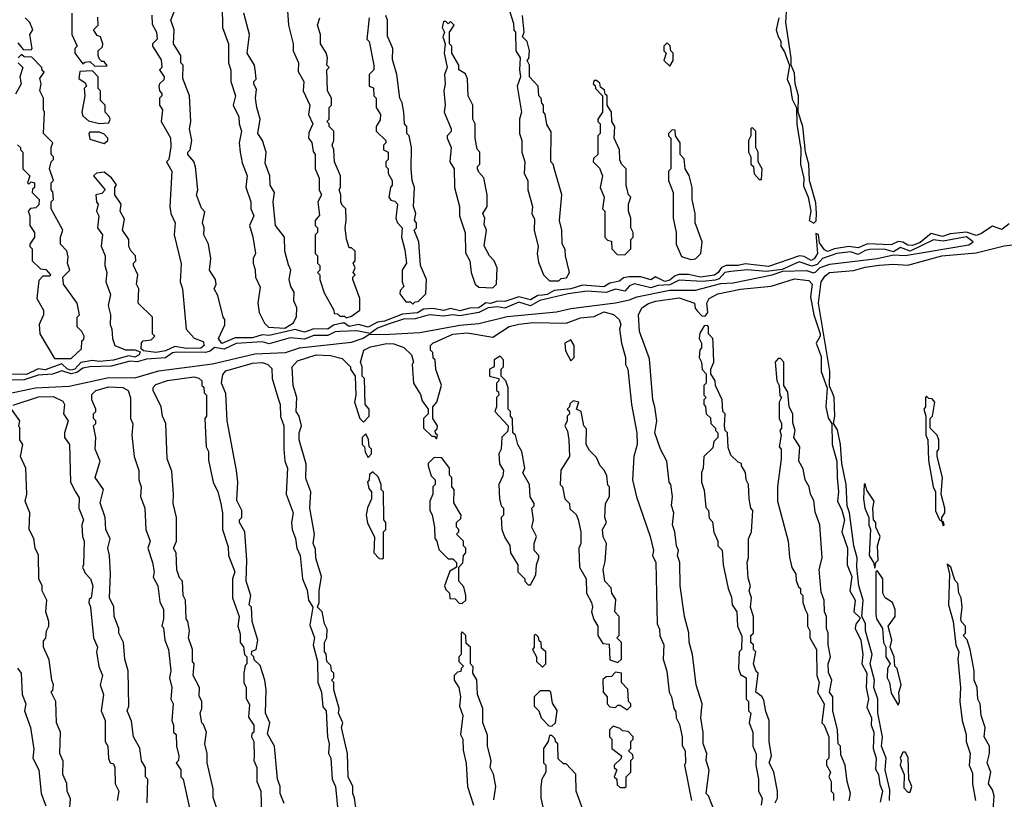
# Model space of a CAD drawing. Extents: x 2769579 to 2883812, y 684207 to 828660.
# Tile 112 of 256: x 2819807 to 2823985, y 710990 to 714298. Entities that reach past the tile are written whole.
import ezdxf

# ---------------------------------------------------------------- set-up
doc = ezdxf.new("R2010")
doc.units = 0

msp = doc.modelspace()

# ---------------------------------------------------------------- linework, layer by layer
at = {"layer": '0CON02XD'}
for points in [[(2821867.5, 714395), (2821901.7, 714281.7), (2821903, 714253), (2821910, 714245), (2821912.5, 714165), (2821930, 714135), (2821927.5, 714085), (2821932.5, 714055), (2821917.5, 714015), (2821936.7, 713905), (2821927.5, 713875), (2821927.5, 713815), (2821937.5, 713785), (2821937.5, 713735), (2821950, 713695), (2821947.5, 713645), (2821962.5, 713615), (2821962.5, 713575), (2821982.5, 713505), (2821980, 713475), (2821991.7, 713451.7), (2821990, 713405), (2822007.5, 713335), (2822002.5, 713305), (2822008.3, 713268.3), (2822030, 713215), (2822055, 713190), (2822095, 713190), (2822105, 713200), (2822127, 713203), (2822140, 713225), (2822122.5, 713295), (2822121.7, 713321.7), (2822108.3, 713348.3), (2822107.5, 713405), (2822097.5, 713445), (2822107.5, 713555), (2822078.3, 713658.3), (2822070, 713685), (2822060, 713695), (2822061.7, 713821.7), (2822043, 713853), (2822037, 713897), (2822030, 713905), (2822030, 713935), (2822023, 713943), (2822020, 713965), (2822010, 713975), (2822007.5, 714015), (2821970, 714055), (2821970, 714105), (2821960, 714125), (2821967, 714133), (2821970, 714165), (2821960, 714205), (2821940, 714225), (2821947.5, 714245), (2821940, 714315)], [(2820665, 712924), (2820650, 712945), (2820677, 713003), (2820677.5, 713025), (2820670, 713035), (2820647, 713127), (2820632.5, 713155), (2820640, 713175), (2820637.5, 713195), (2820612.5, 713235), (2820617.5, 713285), (2820607.5, 713345), (2820587.5, 713385), (2820590, 713415), (2820582.5, 713435), (2820591.7, 713481.7), (2820578.3, 713498.3), (2820557.5, 713555), (2820562.5, 713575), (2820553, 713673), (2820546.1, 713696.1), (2820520, 713725), (2820520, 713735), (2820530, 713745), (2820537.5, 713785), (2820527.5, 713835), (2820532.5, 713865), (2820527.5, 713975), (2820498.3, 714048.3), (2820500, 714105), (2820490, 714115), (2820490, 714145), (2820460, 714195), (2820462.5, 714255), (2820447.5, 714295), (2820467.5, 714345)], [(2820666.4, 714356.4), (2820667.5, 714265), (2820693.3, 714195), (2820693.3, 714115), (2820703, 714083), (2820702.5, 714035), (2820722.5, 713975), (2820712.5, 713935), (2820736.7, 713885), (2820737.5, 713855), (2820747.5, 713825), (2820737.5, 713775), (2820742.5, 713735), (2820750.7, 713690.7), (2820772.5, 713635), (2820767, 713587), (2820787.5, 713525), (2820787.5, 713495), (2820800, 713465), (2820782.5, 713425), (2820796.4, 713376.4), (2820806.7, 713305), (2820797.5, 713285), (2820797.5, 713265), (2820806.4, 713236.4), (2820807.5, 713205), (2820827, 713163), (2820817.5, 713095), (2820822.5, 713055), (2820845, 713010), (2820863, 712993), (2820931.7, 712988.3), (2820968.3, 713011.7), (2820981.7, 713038.3), (2820982.5, 713075), (2820970, 713105), (2820971.7, 713141.7), (2820957.5, 713165), (2820950, 713195), (2820957.5, 713235), (2820947, 713257), (2820932.5, 713315), (2820930, 713375), (2820892.5, 713425), (2820882.5, 713525), (2820887.5, 713565), (2820870, 713595), (2820867.5, 713635), (2820848.3, 713688.3), (2820852.5, 713735), (2820837.5, 713785), (2820817.5, 713815), (2820827.5, 713875), (2820812.5, 713925), (2820807.5, 713965), (2820811.7, 714001.7), (2820800, 714025), (2820800, 714035), (2820810, 714045), (2820807.5, 714075), (2820802.5, 714105), (2820772.5, 714155), (2820782.5, 714235), (2820757.5, 714325)], [(2820942.5, 714335), (2820947.5, 714275), (2820967.5, 714195), (2820967.5, 714165), (2820990, 714115), (2820988.3, 714078.3), (2821012.5, 714035), (2821010, 713995), (2821037.5, 713935), (2821032.5, 713895), (2821050, 713855), (2821033, 713817), (2821032.5, 713795), (2821047, 713777), (2821051.7, 713738.3), (2821060, 713725), (2821060, 713665), (2821077.5, 713625), (2821077.5, 713575), (2821087.5, 713555), (2821072.5, 713525), (2821078.3, 713468.3), (2821060, 713445), (2821060, 713425), (2821070, 713415), (2821070, 713395), (2821060, 713385), (2821060, 713305), (2821070, 713295), (2821070, 713265), (2821080, 713255), (2821080, 713235), (2821070, 713225), (2821080, 713215), (2821080, 713195), (2821098.3, 713138.3), (2821140, 713065), (2821141.7, 713051.7), (2821155, 713050), (2821165, 713040), (2821185, 713040), (2821192.5, 713032.5), (2821215, 713040), (2821250, 713065), (2821250, 713115), (2821220, 713195), (2821220, 713205), (2821230, 713215), (2821222.5, 713225), (2821230, 713245), (2821222.5, 713265), (2821230, 713275), (2821230, 713315), (2821215, 713330), (2821205, 713330), (2821193, 713367), (2821187.5, 713415), (2821192.5, 713445), (2821190, 713495), (2821175, 713510), (2821170, 713525), (2821170, 713555), (2821162.5, 713575), (2821167.5, 713585), (2821167.5, 713635), (2821142.5, 713695), (2821140, 713745), (2821132.5, 713765), (2821140, 713785), (2821140, 713825), (2821120, 713845), (2821120, 713855), (2821110, 713865), (2821120, 713875), (2821120, 713925), (2821130, 713935), (2821130, 713965), (2821112.5, 713995), (2821110, 714085), (2821120, 714095), (2821110, 714105), (2821112.5, 714135), (2821107, 714157), (2821083.3, 714195), (2821082.5, 714235), (2821070, 714275), (2821080, 714305)], [(2823028.8, 714305), (2823016.2, 714255), (2823025, 714226.7), (2823036.4, 714206.4), (2823036.7, 714185), (2823051.7, 714161.7), (2823073, 714103), (2823063.3, 714045), (2823076.7, 714015), (2823085, 713960), (2823103, 713923), (2823104.3, 713854.3), (2823121.7, 713748.3), (2823120, 713685), (2823134, 713625), (2823132.3, 713592.3), (2823153.3, 713545), (2823164.3, 713485), (2823156.7, 713445), (2823176.2, 713433.8), (2823186, 713444), (2823188, 713475), (2823185, 713520), (2823158, 713615), (2823155.8, 713685), (2823141.2, 713735), (2823130, 713845), (2823110, 713905), (2823111.2, 713975), (2823098, 714025), (2823095, 714070), (2823080, 714105), (2823081.2, 714135), (2823057.5, 714285), (2823060.7, 714330.7)], [(2820367, 714317), (2820368.3, 714278.3), (2820387.5, 714245), (2820390, 714215), (2820370, 714195), (2820370, 714185), (2820407, 714127), (2820410, 714095), (2820400, 714085), (2820420, 714055), (2820418.3, 714041.7), (2820400, 714025), (2820397.5, 714015), (2820400, 713995), (2820410, 713985), (2820410, 713975), (2820400, 713965), (2820400, 713935), (2820412.5, 713915), (2820407.5, 713865), (2820447, 713797), (2820448.3, 713758.3), (2820440, 713705), (2820430, 713695), (2820452.5, 713655), (2820443.3, 713505), (2820447.5, 713475), (2820466.7, 713435), (2820462.5, 713385), (2820491.7, 713261.7), (2820487.5, 713185), (2820497.5, 713155), (2820512.5, 712985), (2820547, 712947), (2820585, 712932.5), (2820590, 712915), (2820575, 712904.3), (2820515, 712901.9), (2820465, 712911.2), (2820425, 712892), (2820385, 712886.2), (2820332.5, 712892.5), (2820321.7, 712901.7), (2820323, 712927), (2820330, 712935), (2820365, 712940), (2820380, 712955), (2820370, 712965), (2820370, 713035), (2820310, 713095), (2820312.5, 713155), (2820302.5, 713175), (2820307.5, 713215), (2820290, 713255), (2820290, 713265), (2820300, 713275), (2820297.5, 713295), (2820280, 713315), (2820270, 713335), (2820270, 713365), (2820242.5, 713405), (2820251.7, 713451.7), (2820232.5, 713485), (2820237.5, 713515), (2820210, 713555), (2820210, 713585), (2820217, 713597), (2820196.4, 713626.4), (2820165, 713650), (2820133, 713647), (2820120, 713635), (2820170, 713575), (2820155, 713560), (2820130, 713555), (2820133, 713523), (2820140, 713515), (2820132.5, 713485), (2820142.5, 713465), (2820137.5, 713415), (2820157.5, 713385), (2820153, 713337), (2820170, 713295), (2820167.5, 713255), (2820176.7, 713225), (2820172.5, 713185), (2820191.7, 713131.7), (2820182.5, 713085), (2820192.5, 713045), (2820190, 713005), (2820197.5, 712985), (2820200, 712945), (2820210, 712915), (2820255, 712897.5), (2820295, 712897.5), (2820318.3, 712888.3), (2820313.3, 712875), (2820295, 712866.2), (2820268.3, 712871.7), (2820205, 712852.9), (2820145, 712848), (2820115, 712852), (2820066.2, 712843.8), (2820041.2, 712815), (2820025, 712810.5), (2820009.2, 712815), (2819985, 712837.5), (2819915, 712811.4), (2819885, 712816.2), (2819835, 712792.5), (2819755, 712794.2)], [(2819799.3, 714199.3), (2819821.7, 714171.7), (2819855, 714170), (2819860, 714175), (2819850, 714235), (2819862.5, 714255), (2819850, 714285), (2819830, 714305)], [(2820027.5, 714325), (2820027.5, 714235), (2820050, 714185), (2820040, 714175), (2820040, 714155), (2820075, 714110), (2820083, 714117), (2820105, 714120), (2820125, 714100), (2820178.3, 714101.7), (2820165, 714120), (2820155, 714120), (2820145, 714130), (2820140, 714145), (2820140, 714165), (2820158.3, 714181.7), (2820160, 714195), (2820150, 714225), (2820135, 714230), (2820120, 714255), (2820140, 714275), (2820138.3, 714308.3)], [(2821290, 714305), (2821280, 714215), (2821290, 714205), (2821310, 714105), (2821310, 714085), (2821290, 714065), (2821290, 714015), (2821308.3, 714008.3), (2821310, 713975), (2821320, 713965), (2821320, 713925), (2821337.5, 713895), (2821337, 713873), (2821320, 713845), (2821320, 713825), (2821360, 713785), (2821360, 713775), (2821350, 713765), (2821350, 713745), (2821370, 713735), (2821370, 713705), (2821360, 713695), (2821360, 713675), (2821370, 713665), (2821370, 713645), (2821387.5, 713615), (2821387.5, 713595), (2821380, 713585), (2821372.5, 713545), (2821381.7, 713531.7), (2821398.3, 713528.3), (2821410, 713515), (2821402.5, 713455), (2821410, 713435), (2821430, 713415), (2821427.5, 713375), (2821441.7, 713321.7), (2821447.5, 713265), (2821430, 713235), (2821430, 713185), (2821437.5, 713165), (2821421.7, 713148.3), (2821420, 713135), (2821445, 713100), (2821465, 713100), (2821475, 713090), (2821485, 713100), (2821498.3, 713101.7), (2821530, 713135), (2821532.5, 713195), (2821507.5, 713255), (2821500, 713355), (2821480, 713405), (2821490, 713415), (2821490, 713435), (2821482.5, 713445), (2821487.5, 713475), (2821477.5, 713505), (2821482.5, 713585), (2821472.5, 713615), (2821467.5, 713665), (2821470, 713755), (2821460, 713805), (2821450, 713815), (2821450, 713845), (2821440, 713855), (2821437.5, 713905), (2821430, 713945), (2821420, 713965), (2821407.5, 714065), (2821388.3, 714128.3), (2821390, 714175), (2821367, 714227), (2821367.5, 714295), (2821360, 714315)], [(2821815, 713160), (2821830, 713175), (2821832.5, 713245), (2821820, 713275), (2821800, 713295), (2821778.3, 713338.3), (2821787.5, 713405), (2821778.3, 713428.3), (2821780, 713455), (2821772.5, 713475), (2821790, 713505), (2821790, 713555), (2821777, 713627), (2821755, 713650), (2821750, 713665), (2821750, 713675), (2821760, 713685), (2821760, 713735), (2821748.3, 713748.3), (2821740, 713795), (2821740, 713855), (2821730, 713875), (2821730, 713935), (2821710, 713975), (2821707, 714047), (2821698.3, 714068.3), (2821670, 714085), (2821670, 714105), (2821640, 714155), (2821640, 714185), (2821630, 714195), (2821630, 714245), (2821650, 714275), (2821635, 714290), (2821625, 714280), (2821615, 714290), (2821605, 714290), (2821600, 714265), (2821610, 714245), (2821602.5, 714225), (2821612.5, 714195), (2821607.5, 714155), (2821620, 714095), (2821610, 714065), (2821612.5, 714025), (2821606.7, 713995), (2821612.5, 713935), (2821607.5, 713905), (2821637.5, 713835), (2821637, 713823), (2821620, 713805), (2821620, 713795), (2821637.5, 713755), (2821632.5, 713695), (2821650, 713665), (2821652.5, 713585), (2821672.5, 713505), (2821672.5, 713465), (2821697, 713393), (2821698.3, 713308.3), (2821717.5, 713275), (2821722.5, 713225), (2821740, 713175), (2821755, 713162.5), (2821815, 713160)], [(2822565, 714100), (2822580, 714125), (2822580, 714155), (2822570, 714165), (2822567, 714187), (2822555, 714200), (2822540, 714185), (2822540, 714165), (2822550, 714155), (2822540, 714125), (2822565, 714100)], [(2820025, 712860), (2820068.3, 712901.7), (2820070, 712935), (2820078.3, 712941.7), (2820080, 712955), (2820070, 712975), (2820050, 712995), (2820050, 713035), (2820060, 713045), (2820050, 713095), (2819992.5, 713175), (2819990, 713205), (2820020, 713235), (2820010, 713265), (2820011.7, 713291.7), (2820007, 713317), (2819980, 713345), (2819980, 713375), (2819990, 713405), (2819940, 713495), (2819940, 713525), (2819950, 713535), (2819947, 713567), (2819940, 713575), (2819940, 713605), (2819950, 713615), (2819932.5, 713665), (2819940, 713695), (2819950, 713705), (2819950, 713715), (2819940, 713725), (2819940, 713755), (2819947.5, 713775), (2819907.5, 713815), (2819912.5, 713905), (2819907.5, 713915), (2819907.5, 713965), (2819892.5, 713995), (2819897.5, 714025), (2819892.5, 714047.5), (2819910, 714075), (2819901.7, 714081.7), (2819900, 714095), (2819858.3, 714138.3), (2819825, 714140), (2819815, 714150), (2819800, 714135)], [(2819800, 714115), (2819820, 714095), (2819807.5, 714055), (2819812.5, 714025), (2819788.3, 713981.7)], [(2820145, 713857.5), (2820185, 713860), (2820190, 713875), (2820187, 713887), (2820170, 713905), (2820170, 713935), (2820150, 713955), (2820150, 713995), (2820140, 714005), (2820140, 714055), (2820115, 714080), (2820061.7, 714078.3), (2820058.3, 714048.3), (2820085, 714030), (2820090, 714015), (2820080, 714005), (2820082.5, 713975), (2820070, 713905), (2820075, 713890), (2820098.3, 713868.3), (2820145, 713857.5)], [(2822375, 713300), (2822400, 713325), (2822400, 713365), (2822410, 713375), (2822410, 713395), (2822400, 713415), (2822400, 713455), (2822390, 713485), (2822390, 713515), (2822400, 713545), (2822390, 713555), (2822380, 713595), (2822380, 713665), (2822360, 713685), (2822353, 713703), (2822352.5, 713745), (2822330, 713795), (2822332.5, 713845), (2822320, 713865), (2822317.5, 713905), (2822300, 713935), (2822300, 713975), (2822291.7, 713981.7), (2822288.3, 713998.3), (2822271.7, 714011.7), (2822268.3, 714028.3), (2822255, 714040), (2822245, 714040), (2822240, 714025), (2822248.3, 714018.3), (2822250, 714005), (2822280, 713975), (2822280, 713905), (2822260, 713875), (2822260, 713865), (2822270, 713855), (2822270, 713815), (2822260, 713805), (2822260, 713725), (2822241.7, 713708.3), (2822240, 713695), (2822267, 713667), (2822280, 713635), (2822270, 713585), (2822287.5, 713545), (2822280, 713495), (2822290, 713485), (2822290, 713375), (2822301.7, 713361.7), (2822318.3, 713358.3), (2822320, 713325), (2822341.7, 713301.7), (2822375, 713300)], [(2822655, 713280), (2822675, 713282.5), (2822697.5, 713305), (2822702.5, 713355), (2822672.5, 713435), (2822672.5, 713475), (2822660, 713535), (2822660, 713585), (2822647, 713637), (2822630, 713665), (2822627, 713707), (2822610, 713725), (2822610, 713775), (2822590, 713805), (2822588.3, 713828.3), (2822575, 713830), (2822560, 713815), (2822560, 713805), (2822570, 713795), (2822570, 713665), (2822560, 713655), (2822560, 713615), (2822580, 713565), (2822580, 713455), (2822592.5, 713395), (2822592.5, 713345), (2822615, 713292.5), (2822655, 713280)], [(2822955, 713620), (2822957.5, 713665), (2822940, 713695), (2822940, 713735), (2822930, 713755), (2822930, 713825), (2822915, 713840), (2822910, 713835), (2822910, 713805), (2822900, 713785), (2822900, 713735), (2822910, 713715), (2822910, 713685), (2822920, 713675), (2822923, 713643), (2822945, 713620), (2822955, 713620)], [(2820165, 713772.5), (2820180, 713785), (2820180, 713795), (2820165, 713812.5), (2820145, 713820), (2820105, 713820), (2820100, 713815), (2820105, 713790), (2820165, 713772.5)], [(2819797, 713767), (2819810, 713755), (2819810, 713745), (2819820, 713735), (2819820, 713665), (2819850, 713635), (2819840, 713605), (2819845, 713600), (2819855, 713610), (2819870, 713605), (2819870, 713585), (2819861.7, 713578.3), (2819860, 713565), (2819890, 713535), (2819888.3, 713511.7), (2819875, 713500), (2819853, 713497), (2819842.5, 713485), (2819850, 713465), (2819850, 713425), (2819870, 713395), (2819870, 713375), (2819850, 713345), (2819850, 713335), (2819860, 713325), (2819860, 713275), (2819895, 713240), (2819917, 713237), (2819937.5, 713215), (2819935, 713210), (2819905, 713210), (2819888.3, 713191.7), (2819880, 713115), (2819907.5, 713065), (2819907.5, 713045), (2819890, 713005), (2819892.5, 712965), (2819955, 712860), (2820025, 712860)], [(2824005, 713431.4), (2823975, 713407.5), (2823935, 713421.4), (2823885, 713388.6), (2823865, 713382.2), (2823825, 713395.7), (2823755, 713389.4), (2823722.1, 713377.9), (2823675, 713390), (2823627.7, 713352.2), (2823595, 713339.1), (2823575, 713340.5), (2823555, 713353.1), (2823535, 713357.1), (2823505, 713342.5), (2823405, 713346), (2823365, 713330), (2823325, 713335.8), (2823264.4, 713325.6), (2823235, 713314.4), (2823221.7, 713321.7), (2823201.2, 713351.2), (2823195.8, 713385.8), (2823185, 713390), (2823192.9, 713305), (2823177.6, 713282.4), (2823165, 713275.7), (2823135, 713292.9), (2823116.1, 713296.1), (2822985, 713250.9), (2822885, 713261.4), (2822855, 713254.4), (2822805, 713254.2), (2822785, 713246.2), (2822771.4, 713225), (2822755, 713213.5), (2822695.4, 713204.6), (2822645, 713216), (2822604.2, 713215.8), (2822585, 713210), (2822565, 713192.5), (2822545, 713187.5), (2822505, 713206.7), (2822485, 713193.3), (2822443, 713207), (2822393.3, 713206.7), (2822368.3, 713201.7), (2822351.7, 713188.3), (2822310.5, 713179.5), (2822285, 713164.3), (2822195, 713171.2), (2822145, 713156.2), (2822075, 713148.8), (2822045, 713131.4), (2822025, 713129.2), (2822005, 713128), (2821975, 713109.2), (2821925, 713122), (2821865, 713102.5), (2821835, 713102.9), (2821805, 713093.3), (2821785, 713096), (2821755, 713074.5), (2821716.7, 713073.3), (2821675, 713061.9), (2821635, 713072.5), (2821605, 713064.2), (2821561.7, 713071.7), (2821520.7, 713069.3), (2821495, 713054.3), (2821431.2, 713048.8), (2821355, 713019.2), (2821325, 713014.3), (2821285, 712993.3), (2821245, 713004), (2821205, 712996.2), (2821185, 713010), (2821175, 713010), (2821138, 713002), (2821115, 712984.2), (2821055, 712986.2), (2821015, 712972), (2820975, 712982.5), (2820865, 712957.5), (2820835, 712961.2), (2820795, 712948), (2820721.7, 712948.3), (2820665, 712924)], [(2819630, 712685), (2819874.2, 712735.8), (2820017.3, 712742.7), (2820185, 712780), (2820295, 712778), (2820397.7, 712807.7), (2820625, 712837.1), (2820805, 712880), (2820935, 712886.2), (2820994.2, 712905.8), (2821215, 712928.8), (2821263.9, 712946.1), (2821288.3, 712961.7), (2821377.3, 712962.7), (2821505, 712970), (2821675, 713001.9), (2821755, 713009.2), (2821875, 713038), (2822085, 713058.6), (2822145, 713072.5), (2822335, 713096), (2822395, 713108.8), (2822425, 713122), (2822565, 713150), (2822675, 713150), (2822781.7, 713178.3), (2822835, 713180.8), (2823000, 713215), (2823045, 713230), (2823145, 713233.8), (2823175, 713223.3), (2823185, 713227.5), (2823203.6, 713246.4), (2823245, 713260), (2823445.7, 713284.3), (2823515, 713300), (2823563.6, 713296.4), (2823835, 713342), (2823852.5, 713355), (2823825, 713375.6), (2823725, 713358.5), (2823685, 713363.1), (2823585, 713315.7), (2823545, 713330.8), (2823515, 713312.5), (2823475, 713324.2), (2823415, 713322.9), (2823395, 713318.6), (2823365, 713300.8), (2823332.1, 713312.1), (2823274.6, 713305.4), (2823213.3, 713285), (2823190.7, 713259.3), (2823168.3, 713251.7), (2823115, 713270), (2823043, 713237), (2822975, 713229.2), (2822895, 713235.6), (2822825, 713229.4), (2822798.8, 713225), (2822775, 713198), (2822758, 713192), (2822705, 713186.5), (2822605, 713193.1), (2822565, 713172.5), (2822515, 713170), (2822485, 713160), (2822415, 713176.7), (2822395, 713168.6), (2822374.3, 713145.7), (2822335, 713154.3), (2822295, 713140), (2822215, 713145.5), (2822134.4, 713134.4), (2822013.8, 713106.2), (2821975, 713082.9), (2821925, 713098.5), (2821865, 713074.2), (2821835, 713079.4), (2821795, 713074.4), (2821755, 713055.5), (2821675, 713041.5), (2821644.5, 713045.5), (2821605, 713039.5), (2821544.6, 713045.4), (2821485, 713029.1), (2821435, 713026.4), (2821375, 713007.5), (2821325, 712988.6), (2821293.6, 712966.4), (2821237.4, 712977.4), (2821165, 712974.3), (2821145, 712972.9), (2821115, 712958.1), (2821055, 712957.1), (2821015, 712942.5), (2820955, 712947.8), (2820865, 712921.9), (2820835, 712931.1), (2820725, 712923.3), (2820675, 712900), (2820633.3, 712906.7), (2820615, 712891.9), (2820594.6, 712885.4), (2820472.4, 712887.6), (2820455, 712883.6), (2820425, 712862.9), (2820345, 712857.8), (2820305, 712845.5), (2820275, 712848.2), (2820195, 712827.8), (2820104.3, 712824.3), (2820075, 712818.5), (2820049.3, 712800.7), (2820025, 712794.5), (2819985, 712807.5), (2819946.4, 712793.6), (2819885, 712789.4), (2819825, 712769.4), (2819755, 712768.9)], [(2823498, 710985), (2823499.5, 711029.5), (2823478.8, 711115), (2823484, 711165), (2823464, 711215), (2823468, 711255), (2823448, 711355), (2823448, 711415), (2823431.2, 711465), (2823433.8, 711495), (2823416.2, 711565), (2823424, 711605), (2823396.2, 711705), (2823396.1, 711736.1), (2823380, 711765), (2823386, 711835), (2823368, 711895), (2823359.2, 711975), (2823360.8, 712015), (2823346, 712065), (2823328, 712205), (2823318, 712235), (2823313.8, 712325), (2823296, 712415), (2823290, 712495), (2823277, 712557), (2823260, 712585), (2823266, 712615), (2823262.5, 712695), (2823256.2, 712715), (2823242.5, 712742.5), (2823243.9, 712806.1), (2823196, 713095), (2823207.5, 713185), (2823225, 713211.2), (2823242.5, 713225), (2823345, 713234), (2823395, 713248), (2823454.3, 713255.7), (2823515, 713260), (2823575, 713256.2), (2823720, 713295), (2823865, 713308.8), (2823985, 713338), (2824185, 713362)], [(2822776.4, 710886.4), (2822730, 711005), (2822720, 711015), (2822733, 711113), (2822720, 711155), (2822722.5, 711185), (2822706.7, 711225), (2822707, 711273), (2822697.5, 711335), (2822702.5, 711395), (2822676.7, 711475), (2822662.5, 711605), (2822647, 711657), (2822646.4, 711696.4), (2822627.5, 711765), (2822610, 711895), (2822607.5, 711995), (2822597.5, 712025), (2822602.5, 712045), (2822593.3, 712065), (2822587.5, 712125), (2822577.5, 712155), (2822582.5, 712205), (2822573, 712237), (2822577.5, 712275), (2822570, 712325), (2822562.5, 712335), (2822552.5, 712425), (2822526.7, 712475), (2822502.5, 712545), (2822510, 712595), (2822502.5, 712655), (2822493.3, 712685), (2822479.3, 712859.3), (2822437.5, 712975), (2822432.5, 713045), (2822447.5, 713075), (2822475, 713093.3), (2822505, 713103.8), (2822605, 713118), (2822670, 713095), (2822673, 713073), (2822681.7, 713061.7), (2822701.7, 713041.7), (2822715, 713040), (2822727.5, 713055), (2822722.5, 713095), (2822732.5, 713115), (2822770, 713135), (2822865, 713153.8), (2822995, 713166.7), (2823095, 713198), (2823155, 713190.8), (2823170, 713175), (2823162.3, 713122.3), (2823176.2, 713045), (2823203.8, 712965), (2823203.8, 712955), (2823186.2, 712925), (2823208.3, 712868.3), (2823207.5, 712805), (2823233.8, 712733.8), (2823227.1, 712655), (2823237.7, 712607.7), (2823253, 712583), (2823254.2, 712495), (2823274, 712425), (2823276, 712355), (2823282, 712295), (2823277.5, 712255), (2823296, 712216), (2823306.7, 712175), (2823296, 712125), (2823320, 712055), (2823317.5, 711985), (2823337.5, 711935), (2823329.2, 711875), (2823351.4, 711835), (2823345.9, 711785.9), (2823371.7, 711761.7), (2823372.5, 711755), (2823355, 711732.5), (2823352, 711715), (2823376.2, 711665), (2823384, 711605), (2823380, 711565), (2823401.4, 711525), (2823398.8, 711465), (2823408, 711415), (2823401.2, 711381.2), (2823420.8, 711335), (2823420, 711305), (2823430.8, 711275), (2823428, 711205), (2823440.8, 711165), (2823438.3, 711118.3), (2823451.2, 711095), (2823456.7, 711053.3), (2823468.8, 711025), (2823457.7, 710977.7)], [(2821232.5, 710955), (2821227.5, 710995), (2821220, 711015), (2821220, 711045), (2821200, 711085), (2821197.5, 711185), (2821172.5, 711295), (2821177.5, 711315), (2821160, 711355), (2821162.5, 711375), (2821140, 711455), (2821140, 711485), (2821130, 711495), (2821140, 711505), (2821140, 711525), (2821130, 711535), (2821127, 711557), (2821110, 711575), (2821107, 711607), (2821100, 711615), (2821100, 711655), (2821110, 711675), (2821111.7, 711711.7), (2821100, 711735), (2821090, 711785), (2821070, 711805), (2821077.5, 711825), (2821077.5, 711875), (2821087.5, 711935), (2821063, 712013), (2821061.7, 712051.7), (2821052.5, 712075), (2821057.5, 712115), (2821037.5, 712225), (2821042.5, 712295), (2821020.7, 712350.7), (2821021.7, 712411.7), (2820992.5, 712515), (2820992.5, 712545), (2821002.5, 712575), (2820992.5, 712615), (2820980, 712635), (2820982.5, 712695), (2820967.5, 712745), (2820962.5, 712825), (2820985, 712850), (2821065, 712876), (2821125, 712872.5), (2821175, 712860), (2821210, 712825), (2821210, 712815), (2821230, 712785), (2821232.5, 712705), (2821227.5, 712675), (2821250, 712605), (2821265, 712590), (2821290, 712615), (2821290, 712645), (2821272.5, 712665), (2821270, 712775), (2821260, 712785), (2821260, 712825), (2821252.5, 712845), (2821267.5, 712895), (2821295, 712910), (2821365, 712923.3), (2821395, 712922.5), (2821437, 712907), (2821470, 712875), (2821477.5, 712845), (2821472.5, 712835), (2821477.5, 712755), (2821507, 712707), (2821515, 712680), (2821540, 712645), (2821540, 712625), (2821520, 712605), (2821520, 712565), (2821555, 712530), (2821565, 712530), (2821575, 712520), (2821580, 712535), (2821571.7, 712541.7), (2821570, 712555), (2821578.3, 712561.7), (2821580, 712575), (2821560, 712605), (2821560, 712655), (2821577.5, 712675), (2821597, 712747), (2821573, 712813), (2821570, 712855), (2821561.7, 712861.7), (2821560, 712885), (2821550, 712895), (2821550, 712915), (2821560, 712925), (2821645, 712963.8), (2821705, 712968.8), (2821815, 712950), (2821883.9, 712996.1), (2821925, 713006.2), (2821985, 713013.3), (2822125, 713010), (2822187, 713033), (2822245, 713038.8), (2822285, 713058.8), (2822326.2, 713046.2), (2822350, 713025), (2822357.5, 713005), (2822352.5, 712985), (2822360, 712925), (2822377.5, 712865), (2822377.5, 712835), (2822386.7, 712815), (2822402.5, 712665), (2822426.2, 712545), (2822426.7, 712495), (2822413.3, 712445), (2822407.5, 712345), (2822423.6, 712273.6), (2822482.5, 712105), (2822496.7, 712045), (2822492.5, 712025), (2822506.7, 711995), (2822512.5, 711735), (2822521.7, 711711.7), (2822523, 711683), (2822540, 711645), (2822537.5, 711585), (2822553, 711533), (2822562.5, 711445), (2822572.5, 711425), (2822582.5, 711375), (2822591.7, 711361.7), (2822592.5, 711335), (2822607, 711307), (2822617.5, 711255), (2822618.3, 711218.3), (2822630, 711195), (2822632.5, 711145), (2822627.5, 711135), (2822657.5, 710985)], [(2823012.5, 710975), (2823022.5, 710995), (2823023, 711023), (2823006.4, 711106.4), (2822987.5, 711145), (2822997.5, 711175), (2822987.5, 711235), (2822987.5, 711325), (2822973, 711363), (2822965, 711410), (2822956.4, 711426.4), (2822930, 711445), (2822940, 711525), (2822931.7, 711531.7), (2822920, 711565), (2822930, 711615), (2822920, 711625), (2822920, 711645), (2822910, 711655), (2822910, 711685), (2822920, 711695), (2822920, 711765), (2822907.5, 711805), (2822912.5, 711845), (2822902.5, 711875), (2822907.5, 711895), (2822898.3, 711928.3), (2822893.3, 711996.7), (2822900, 712015), (2822900, 712095), (2822912.5, 712125), (2822917.5, 712215), (2822910, 712225), (2822902.5, 712265), (2822900, 712325), (2822890, 712345), (2822887, 712377), (2822870, 712405), (2822870, 712415), (2822855, 712420), (2822825, 712450), (2822813, 712483), (2822810, 712545), (2822800, 712555), (2822797.5, 712575), (2822800, 712625), (2822790, 712635), (2822787.5, 712685), (2822760, 712745), (2822757.5, 712765), (2822740, 712795), (2822740, 712815), (2822752.5, 712845), (2822750, 712925), (2822747.5, 712945), (2822730, 712965), (2822730, 712995), (2822725, 713000), (2822711.7, 712998.3), (2822693, 712967), (2822690, 712945), (2822700, 712925), (2822700, 712905), (2822693, 712897), (2822690, 712865), (2822700, 712845), (2822703, 712813), (2822720, 712795), (2822720, 712755), (2822710, 712745), (2822710, 712705), (2822720, 712695), (2822710, 712685), (2822710, 712665), (2822717, 712657), (2822720, 712625), (2822738.3, 712608.3), (2822740, 712585), (2822760, 712565), (2822760, 712555), (2822770, 712545), (2822770, 712525), (2822751.7, 712508.3), (2822748.3, 712481.7), (2822710, 712445), (2822707.5, 712395), (2822700, 712375), (2822700, 712335), (2822711.7, 712301.7), (2822718.3, 712228.3), (2822730, 712215), (2822733, 712183), (2822747, 712167), (2822753, 712123), (2822770, 712085), (2822770, 712065), (2822787, 712047), (2822792.5, 711985), (2822812.5, 711885), (2822827, 711847), (2822830, 711815), (2822850, 711785), (2822852.5, 711725), (2822871.7, 711681.7), (2822870, 711625), (2822860, 711615), (2822857.5, 711545), (2822865, 711520), (2822890, 711505), (2822890, 711415), (2822900, 711405), (2822900, 711365), (2822910, 711355), (2822902.5, 711315), (2822917.5, 711275), (2822917.5, 711215), (2822931.7, 711181.7), (2822930, 711135), (2822942.5, 711075), (2822942.5, 711025), (2822957.5, 710995), (2822952.5, 710965)], [(2822145, 712850), (2822160, 712865), (2822160, 712915), (2822145, 712940), (2822120, 712925), (2822123, 712893), (2822145, 712850)], [(2821975, 711900), (2821997, 711943), (2822000, 711985), (2822010, 712015), (2822010, 712025), (2821990, 712045), (2821990, 712075), (2822000, 712105), (2821980, 712145), (2821987.5, 712175), (2821980, 712225), (2821990, 712235), (2821990, 712245), (2821973, 712273), (2821970, 712325), (2821942.5, 712375), (2821950, 712395), (2821937.5, 712465), (2821920, 712495), (2821910, 712535), (2821900, 712545), (2821897.5, 712605), (2821890, 712615), (2821890, 712635), (2821880, 712645), (2821880, 712735), (2821870, 712765), (2821850, 712785), (2821850, 712815), (2821860, 712825), (2821860, 712855), (2821845, 712870), (2821820, 712855), (2821820, 712825), (2821800, 712815), (2821800, 712785), (2821840, 712775), (2821840, 712765), (2821830, 712755), (2821830, 712725), (2821838.3, 712718.3), (2821840, 712705), (2821830, 712695), (2821830, 712655), (2821822.5, 712635), (2821880, 712575), (2821878.3, 712551.7), (2821853, 712527), (2821850, 712475), (2821840, 712455), (2821843, 712413), (2821860, 712385), (2821857, 712363), (2821840, 712325), (2821842.5, 712265), (2821850, 712235), (2821860, 712225), (2821860, 712195), (2821850, 712185), (2821852.5, 712135), (2821865, 712100), (2821887, 712067), (2821890, 712035), (2821920, 711985), (2821920, 711955), (2821950, 711925), (2821950, 711915), (2821965, 711900), (2821975, 711900)], [(2820928.3, 710971.7), (2820912.5, 711015), (2820912.5, 711045), (2820900, 711075), (2820887.5, 711215), (2820858.3, 711268.3), (2820867.5, 711315), (2820850, 711355), (2820852.5, 711455), (2820847.5, 711495), (2820827, 711557), (2820801.7, 711581.7), (2820800, 711595), (2820790, 711605), (2820791.7, 711618.3), (2820810, 711625), (2820817.5, 711665), (2820792.5, 711745), (2820790, 711805), (2820780, 711815), (2820787.5, 711855), (2820767.5, 711915), (2820770, 712005), (2820762.5, 712125), (2820740, 712165), (2820740, 712175), (2820750, 712185), (2820750, 712215), (2820728.3, 712258.3), (2820732.5, 712335), (2820726.7, 712385), (2820687.5, 712595), (2820681.7, 712711.7), (2820662.5, 712755), (2820668.3, 712791.7), (2820681.7, 712808.3), (2820795, 712840), (2820835, 712842.5), (2820860, 712835), (2820877, 712817), (2820877.5, 712775), (2820902.5, 712695), (2820912.5, 712665), (2820913.6, 712613.6), (2820927.5, 712575), (2820927.5, 712475), (2820932.5, 712425), (2820942.5, 712395), (2820937.5, 712285), (2820967.5, 712205), (2820960, 712165), (2820962.5, 712135), (2820976.4, 712096.4), (2820982.5, 712055), (2820997.5, 712025), (2821007.5, 711925), (2821027, 711877), (2821032.5, 711835), (2821050, 711805), (2821038.3, 711728.3), (2821057.5, 711675), (2821052.5, 711645), (2821070, 711575), (2821072.5, 711485), (2821087.5, 711445), (2821093, 711383), (2821107.5, 711365), (2821112.5, 711255), (2821120, 711225), (2821117.5, 711185), (2821127.5, 711165), (2821132.5, 711075), (2821147.5, 711045), (2821162.5, 710885)], [(2823327, 710983), (2823332.5, 711015), (2823317.5, 711065), (2823310, 711135), (2823291.7, 711178.3), (2823290, 711215), (2823280, 711225), (2823277.5, 711285), (2823257.5, 711365), (2823257.5, 711425), (2823242.5, 711445), (2823252.5, 711495), (2823238.3, 711528.3), (2823237.5, 711565), (2823247.5, 711595), (2823237.5, 711645), (2823237.5, 711695), (2823230, 711715), (2823230, 711765), (2823222.5, 711785), (2823220, 711835), (2823208.3, 711868.3), (2823200, 711965), (2823212.5, 712015), (2823202.5, 712155), (2823181.7, 712208.3), (2823177, 712257), (2823162.5, 712285), (2823157.5, 712315), (2823140, 712345), (2823131.7, 712391.7), (2823112.5, 712425), (2823117.5, 712485), (2823092.5, 712525), (2823097.5, 712555), (2823087, 712587), (2823087.5, 712625), (2823072.5, 712655), (2823067, 712717), (2823050, 712745), (2823050, 712845), (2823035, 712860), (2823025, 712860), (2823012.5, 712845), (2823020, 712765), (2823030, 712745), (2823033, 712703), (2823040, 712695), (2823030, 712675), (2823030, 712605), (2823040, 712585), (2823040, 712565), (2823032.5, 712555), (2823037.5, 712535), (2823030, 712485), (2823037.5, 712475), (2823037.5, 712435), (2823022.5, 712315), (2823022.5, 712255), (2823067.5, 712085), (2823073, 712017), (2823083.6, 711973.6), (2823100, 711945), (2823101.7, 711918.3), (2823111.7, 711891.7), (2823120, 711885), (2823120, 711865), (2823130, 711855), (2823130, 711825), (2823140, 711795), (2823150, 711775), (2823150, 711725), (2823160, 711705), (2823160, 711675), (2823187.5, 711625), (2823190, 711515), (2823200, 711485), (2823192.5, 711445), (2823220, 711395), (2823210, 711315), (2823220, 711305), (2823240, 711255), (2823240, 711165), (2823230, 711155), (2823230, 711135), (2823247.5, 711105), (2823240, 711085), (2823250, 711065), (2823250, 711025), (2823260, 711015), (2823260, 710985)], [(2820642.5, 710955), (2820627, 710997), (2820627.5, 711035), (2820602.5, 711145), (2820602.5, 711185), (2820592.5, 711225), (2820600, 711275), (2820587, 711307), (2820580, 711315), (2820572.5, 711355), (2820580, 711375), (2820580, 711405), (2820568.3, 711428.3), (2820570, 711465), (2820542.5, 711515), (2820547.5, 711565), (2820540, 711575), (2820540, 711625), (2820522.5, 711675), (2820527.5, 711705), (2820520, 711745), (2820512.5, 711755), (2820510, 711835), (2820500, 711855), (2820497.5, 711915), (2820485, 711930), (2820473, 711963), (2820470, 712035), (2820460, 712055), (2820472.5, 712085), (2820472.5, 712185), (2820457.5, 712245), (2820460, 712285), (2820451.7, 712381.7), (2820432.5, 712435), (2820427.5, 712585), (2820412.5, 712615), (2820407.5, 712655), (2820372.5, 712725), (2820373, 712737), (2820385, 712750), (2820433.6, 712766.4), (2820545, 712782.5), (2820567, 712777), (2820580, 712765), (2820580, 712745), (2820588.3, 712738.3), (2820590, 712715), (2820600, 712705), (2820600, 712615), (2820592.5, 712605), (2820597.5, 712485), (2820607.5, 712465), (2820608.3, 712428.3), (2820627.5, 712335), (2820647.5, 712295), (2820660, 712245), (2820667.5, 712205), (2820667.5, 712135), (2820691.7, 712061.7), (2820692.5, 712025), (2820720, 711955), (2820710, 711925), (2820710, 711845), (2820737.5, 711765), (2820732.5, 711725), (2820741.7, 711691.7), (2820742.5, 711655), (2820757, 711637), (2820760, 711605), (2820770, 711595), (2820770, 711565), (2820763, 711557), (2820757.5, 711525), (2820757.5, 711485), (2820767.5, 711465), (2820768.3, 711418.3), (2820781.7, 711391.7), (2820778.3, 711338.3), (2820800, 711305), (2820800, 711275), (2820791.7, 711268.3), (2820790, 711255), (2820800, 711235), (2820801.7, 711171.7), (2820800, 711155), (2820812.5, 711125), (2820812.5, 711065), (2820830, 711025), (2820832.5, 710925)], [(2820347.5, 710975), (2820350, 711075), (2820340, 711085), (2820340, 711125), (2820323, 711153), (2820317, 711207), (2820290, 711255), (2820281.7, 711321.7), (2820262.5, 711365), (2820270, 711385), (2820267.5, 711535), (2820252.5, 711585), (2820247.5, 711655), (2820227.5, 711695), (2820227.5, 711715), (2820207.5, 711765), (2820206.4, 711806.4), (2820187.5, 711845), (2820192.5, 711945), (2820187.5, 712025), (2820180, 712055), (2820190, 712095), (2820172.5, 712135), (2820170, 712185), (2820148.3, 712248.3), (2820162.5, 712305), (2820127.5, 712355), (2820147.5, 712425), (2820127.5, 712475), (2820130, 712525), (2820120, 712575), (2820130, 712585), (2820130, 712595), (2820120, 712605), (2820120, 712625), (2820130, 712635), (2820130, 712645), (2820112.5, 712685), (2820113, 712707), (2820130, 712725), (2820185, 712740), (2820245, 712736.7), (2820267.5, 712725), (2820277, 712693), (2820277.5, 712605), (2820287, 712583), (2820282.5, 712535), (2820292.5, 712445), (2820312.5, 712385), (2820312.5, 712345), (2820322.5, 712315), (2820320, 712275), (2820337.5, 712225), (2820342.5, 712135), (2820360, 712085), (2820350, 712055), (2820370, 711995), (2820377.5, 711955), (2820373, 711933), (2820392.5, 711895), (2820401.7, 711828.3), (2820417.5, 711795), (2820417.5, 711755), (2820410, 711725), (2820417, 711717), (2820422.5, 711665), (2820437.5, 711625), (2820447.5, 711535), (2820442.5, 711505), (2820452.5, 711465), (2820447.5, 711415), (2820457.5, 711395), (2820452.5, 711325), (2820460, 711305), (2820460, 711275), (2820470, 711265), (2820472.5, 711215), (2820482.5, 711175), (2820480, 711155), (2820470, 711145), (2820490, 711115), (2820490, 711085), (2820500, 711075), (2820527, 710953)], [(2819778.3, 712661.7), (2819887, 712697), (2819948.3, 712698.3), (2819989.3, 712679.3), (2819997.5, 712665), (2819992.5, 712625), (2820012.5, 712595), (2819997.5, 712545), (2819997.5, 712525), (2820017.5, 712495), (2820022.5, 712335), (2820043.9, 712293.9), (2820059.3, 712269.3), (2820057.5, 712225), (2820077.5, 712175), (2820070, 712155), (2820072.5, 712105), (2820080, 712085), (2820077.5, 711985), (2820072.5, 711975), (2820085, 711950), (2820107.5, 711925), (2820117.5, 711895), (2820110, 711845), (2820101.7, 711838.3), (2820100, 711825), (2820107.5, 711805), (2820120, 711675), (2820137.5, 711635), (2820132.5, 711615), (2820143, 711553), (2820157.5, 711515), (2820147.5, 711475), (2820162.5, 711435), (2820152.5, 711365), (2820170, 711325), (2820170, 711235), (2820180, 711215), (2820183, 711163), (2820190, 711145), (2820205, 711140), (2820210, 711125), (2820212.5, 711055), (2820227.5, 711025), (2820220, 710985)], [(2823725, 712150), (2823730, 712155), (2823727, 712167), (2823720, 712170), (2823720, 712185), (2823732.5, 712205), (2823732.5, 712225), (2823717.5, 712285), (2823722.5, 712355), (2823700, 712445), (2823700, 712465), (2823707.5, 712475), (2823707.5, 712515), (2823700, 712535), (2823670, 712565), (2823670, 712605), (2823680, 712615), (2823690, 712675), (2823678.3, 712688.3), (2823665, 712690), (2823655, 712700), (2823650, 712695), (2823650, 712655), (2823643.3, 712645), (2823652.5, 712615), (2823652.5, 712535), (2823660, 712515), (2823663, 712427), (2823683.3, 712315), (2823692.5, 712295), (2823693.6, 712213.6), (2823710, 712175), (2823720, 712170), (2823725, 712150)], [(2822345, 711570), (2822360, 711585), (2822360, 711655), (2822340, 711675), (2822350, 711685), (2822350, 711765), (2822332.5, 711785), (2822337, 711837), (2822320, 711865), (2822317, 711887), (2822290, 711915), (2822282.5, 711965), (2822291.7, 711998.3), (2822297.5, 712075), (2822283, 712103), (2822280, 712135), (2822297.5, 712165), (2822290, 712185), (2822292.5, 712245), (2822310, 712275), (2822310, 712315), (2822303, 712323), (2822298.3, 712361.7), (2822287, 712387), (2822270, 712405), (2822255, 712440), (2822225, 712470), (2822210, 712495), (2822211.7, 712561.7), (2822200, 712575), (2822190, 712635), (2822170, 712645), (2822180, 712675), (2822155, 712680), (2822141.7, 712668.3), (2822140, 712655), (2822130, 712645), (2822138.3, 712638.3), (2822140, 712625), (2822130, 712615), (2822130, 712595), (2822120, 712575), (2822131.7, 712551.7), (2822137.5, 712515), (2822140, 712445), (2822103, 712387), (2822100, 712325), (2822110, 712315), (2822120, 712265), (2822140, 712245), (2822141.7, 712221.7), (2822168.3, 712198.3), (2822177, 712177), (2822187.5, 712125), (2822187.5, 712075), (2822180, 712055), (2822182.5, 711975), (2822210, 711925), (2822212.5, 711865), (2822232.5, 711825), (2822237.5, 711805), (2822232.5, 711785), (2822243, 711753), (2822260, 711725), (2822260, 711685), (2822281.7, 711651.7), (2822308.3, 711648.3), (2822311.7, 711581.7), (2822345, 711570)], [(2820017.5, 710935), (2820021.7, 710991.7), (2820007.5, 711025), (2820007, 711057), (2819990, 711095), (2819991.7, 711151.7), (2819977.5, 711185), (2819980, 711275), (2819962.5, 711315), (2819960, 711405), (2819940, 711445), (2819947, 711453), (2819950, 711475), (2819942.5, 711495), (2819931.7, 711581.7), (2819907.5, 711635), (2819908.3, 711661.7), (2819917, 711673), (2819920, 711705), (2819930, 711725), (2819930, 711745), (2819917.5, 711785), (2819922.5, 711835), (2819902.5, 711875), (2819902.5, 711895), (2819887.5, 711925), (2819886.4, 712026.4), (2819872.5, 712055), (2819867, 712097), (2819847.5, 712135), (2819850, 712205), (2819830, 712255), (2819837.5, 712285), (2819832.5, 712395), (2819810, 712445), (2819820, 712495), (2819807.5, 712515), (2819807.5, 712565), (2819802.5, 712575), (2819807.5, 712595), (2819772.5, 712645)], [(2821285, 712440), (2821300, 712455), (2821300, 712475), (2821290, 712485), (2821287, 712517), (2821275, 712540), (2821260, 712525), (2821260, 712495), (2821270, 712485), (2821273, 712463), (2821285, 712440)], [(2821685, 711820), (2821700, 711835), (2821700, 711855), (2821691.7, 711891.7), (2821670, 711915), (2821670, 711975), (2821687, 711993), (2821690, 712025), (2821700, 712035), (2821700, 712055), (2821690, 712065), (2821690, 712085), (2821660, 712115), (2821670, 712125), (2821670, 712135), (2821660, 712145), (2821660, 712165), (2821678.3, 712181.7), (2821680, 712195), (2821648.3, 712248.3), (2821650, 712305), (2821640, 712315), (2821640, 712355), (2821630, 712365), (2821630, 712395), (2821598.3, 712438.3), (2821565, 712440), (2821540, 712415), (2821540, 712405), (2821553, 712363), (2821570, 712345), (2821570, 712325), (2821560, 712315), (2821560, 712285), (2821547.5, 712255), (2821547.5, 712215), (2821557, 712197), (2821567.5, 712145), (2821568.3, 712098.3), (2821577.5, 712085), (2821585, 712050), (2821625, 712010), (2821645, 712010), (2821660, 711995), (2821660, 711975), (2821631.7, 711958.3), (2821610, 711895), (2821615, 711880), (2821630, 711865), (2821631.7, 711841.7), (2821655, 711840), (2821671.7, 711821.7), (2821685, 711820)], [(2821345, 712010), (2821350, 712015), (2821350, 712125), (2821360, 712135), (2821360, 712165), (2821352.5, 712175), (2821350, 712295), (2821340, 712305), (2821340, 712325), (2821328.3, 712358.3), (2821305, 712380), (2821291.7, 712368.3), (2821290, 712345), (2821282.5, 712335), (2821288.3, 712308.3), (2821300, 712295), (2821300, 712265), (2821283, 712227), (2821277.5, 712195), (2821283, 712163), (2821311.7, 712101.7), (2821310, 712035), (2821331.7, 712011.7), (2821345, 712010)], [(2823435, 711970), (2823440, 711995), (2823450, 712005), (2823447.5, 712065), (2823457.5, 712105), (2823440, 712145), (2823440, 712165), (2823430, 712175), (2823427.5, 712225), (2823432.5, 712255), (2823401.7, 712301.7), (2823395, 712330), (2823390, 712325), (2823387.5, 712265), (2823392.5, 712225), (2823410, 712185), (2823410, 712155), (2823417.5, 712135), (2823411.2, 712025), (2823430, 711995), (2823435, 711970)], [(2823535, 711390), (2823540, 711405), (2823537, 711443), (2823547.5, 711475), (2823530, 711545), (2823520, 711555), (2823517.5, 711595), (2823500, 711635), (2823507.5, 711665), (2823492.5, 711725), (2823522.5, 711765), (2823522.5, 711795), (2823510, 711825), (2823480, 711845), (2823470, 711865), (2823470, 711925), (2823445, 711960), (2823440, 711955), (2823440, 711775), (2823443.3, 711755), (2823467.5, 711715), (2823472.5, 711655), (2823482.5, 711635), (2823482.5, 711595), (2823500, 711565), (2823490, 711545), (2823487.5, 711505), (2823497.5, 711485), (2823505, 711440), (2823535, 711390)], [(2823937.5, 710945), (2823942.5, 711005), (2823935, 711030), (2823917.5, 711055), (2823927.5, 711105), (2823912.5, 711145), (2823922.5, 711185), (2823922.5, 711215), (2823900, 711255), (2823903.3, 711295), (2823887.5, 711345), (2823882.5, 711395), (2823872.5, 711415), (2823870, 711465), (2823857.5, 711495), (2823857.5, 711535), (2823840, 711625), (2823827, 711667), (2823810, 711685), (2823820, 711695), (2823820, 711725), (2823803, 711743), (2823800, 711755), (2823806.7, 711805), (2823802.5, 711845), (2823792.5, 711865), (2823787.5, 711905), (2823775, 711920), (2823757.5, 711975), (2823742.5, 711987.5), (2823752.5, 711945), (2823748.8, 711815), (2823767.5, 711745), (2823780, 711645), (2823792.5, 711615), (2823787.5, 711585), (2823798.8, 711465), (2823796.7, 711405), (2823806.7, 711325), (2823823.3, 711265), (2823823.8, 711235), (2823840, 711185), (2823836.2, 711135), (2823850.7, 711100.7), (2823850, 711055), (2823863.3, 710985)], [(2821818.3, 710988.3), (2821827.5, 711045), (2821817, 711097), (2821802.5, 711125), (2821807.5, 711155), (2821792.5, 711215), (2821791.7, 711261.7), (2821772.5, 711315), (2821772.5, 711375), (2821750, 711435), (2821747, 711497), (2821730, 711525), (2821731.7, 711551.7), (2821720, 711565), (2821720, 711635), (2821701.7, 711651.7), (2821700, 711685), (2821685, 711700), (2821680, 711695), (2821680, 711605), (2821670, 711595), (2821670, 711575), (2821690, 711555), (2821680, 711545), (2821678.3, 711531.7), (2821665, 711530), (2821650, 711515), (2821650, 711495), (2821670, 711465), (2821677.5, 711425), (2821672.5, 711385), (2821687.5, 711345), (2821677.5, 711265), (2821687.5, 711245), (2821688.3, 711198.3), (2821701.7, 711141.7), (2821707.5, 711045), (2821732.5, 710965)], [(2822025, 711550), (2822040, 711565), (2822040, 711615), (2822021.7, 711631.7), (2822020, 711655), (2822011.7, 711661.7), (2822008.3, 711678.3), (2821995, 711690), (2821990, 711685), (2821990, 711635), (2821982.5, 711625), (2822000, 711595), (2822000, 711575), (2822025, 711550)], [(2819797, 711547), (2819812.5, 711525), (2819817.5, 711435), (2819832.5, 711395), (2819827.5, 711365), (2819852.5, 711295), (2819867, 711203), (2819862.5, 711165), (2819887.5, 711115), (2819897.5, 711015), (2819917, 710963)], [(2822385, 711370), (2822400, 711385), (2822400, 711395), (2822390, 711405), (2822387, 711457), (2822360, 711485), (2822360, 711525), (2822335, 711530), (2822318.3, 711511.7), (2822295, 711510), (2822281.7, 711498.3), (2822282.5, 711445), (2822300, 711425), (2822300, 711395), (2822311.7, 711381.7), (2822335, 711380), (2822345, 711390), (2822355, 711390), (2822385, 711370)], [(2822065, 711300), (2822080, 711315), (2822087, 711367), (2822068.3, 711398.3), (2822060, 711445), (2822055, 711450), (2822015, 711450), (2821990, 711425), (2821990, 711385), (2822010, 711365), (2822020, 711335), (2822051.7, 711301.7), (2822065, 711300)], [(2822375, 711040), (2822380, 711045), (2822380, 711085), (2822400, 711105), (2822400, 711155), (2822410, 711165), (2822408.3, 711178.3), (2822390, 711195), (2822400, 711205), (2822400, 711235), (2822410, 711245), (2822410, 711255), (2822388.3, 711278.3), (2822365, 711280), (2822355, 711290), (2822325, 711300), (2822310, 711285), (2822310, 711255), (2822320, 711245), (2822320, 711205), (2822360, 711175), (2822358.3, 711161.7), (2822330, 711135), (2822330, 711125), (2822340, 711115), (2822330, 711085), (2822340, 711075), (2822341.7, 711051.7), (2822355, 711040), (2822375, 711040)], [(2822207.5, 710915), (2822167.5, 711025), (2822167, 711097), (2822125, 711140), (2822115, 711140), (2822091.7, 711161.7), (2822090, 711225), (2822081.7, 711231.7), (2822078.3, 711248.3), (2822065, 711260), (2822055, 711260), (2822050, 711235), (2822030, 711205), (2822030, 711145), (2822040, 711135), (2822040, 711105), (2822022.5, 711075), (2822017.5, 711045), (2822017.5, 710995), (2822030, 710945)], [(2823585, 711020), (2823592.5, 711045), (2823580, 711075), (2823576.4, 711166.4), (2823565, 711190), (2823555, 711190), (2823542.5, 711165), (2823547.5, 711155), (2823542.5, 711135), (2823560, 711095), (2823558.3, 711038.3), (2823575, 711020), (2823585, 711020)]]:
    msp.add_lwpolyline(points, dxfattribs=at)

doc.saveas('drawing.dxf')
